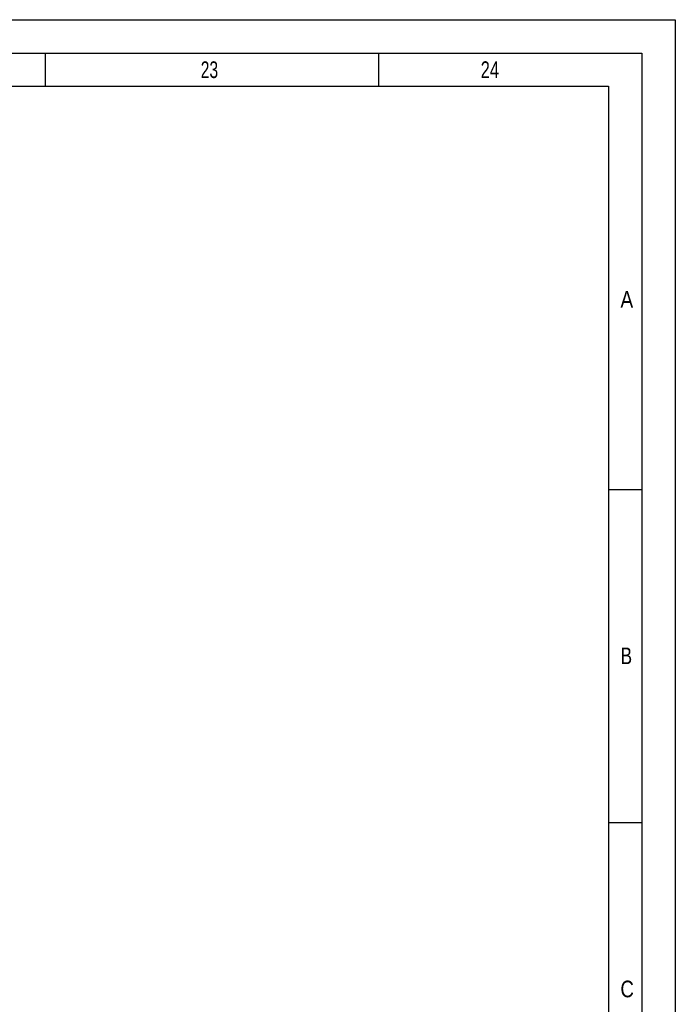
# Model space of a CAD drawing. Header units: millimetres. Extents: x 0 to 1189, y 0 to 841.
# Tile 160 of 160: x 1091 to 1189, y 693 to 841. Entities that reach past the tile are written whole.
import ezdxf

# ---------------------------------------------------------------- set-up
doc = ezdxf.new("R2010")
doc.units = ezdxf.units.MM
doc.header["$LTSCALE"] = 65.395
doc.layers.get('0').update_dxf_attribs({"linetype": 'CONTINUOUS'})
doc.styles.add('TEXTSTYLE_2', font='txt')

msp = doc.modelspace()

# ---------------------------------------------------------------- linework, layer by layer
at = {"color": 5, "linetype": 'CONTINUOUS'}
for p, q in [((0, 841), (1189, 841)), ((1189, 841), (1189, 0)), ((1094.5, 831), (1094.5, 836)), ((1144.5, 831), (1144.5, 836)), ((10, 831), (1179, 831)), ((1179, 831), (1179, 10)), ((1179, 770.5), (1184, 770.5)), ((1179, 720.5), (1184, 720.5))]:
    msp.add_line(p, q, dxfattribs=at)
at = {"color": 6, "linetype": 'CONTINUOUS'}
for p, q in [((5, 836), (1184, 836)), ((1184, 836), (1184, 5))]:
    msp.add_line(p, q, dxfattribs=at)

# ---------------------------------------------------------------- texts
at = {"color": 5, "linetype": 'CONTINUOUS', "style": 'TEXTSTYLE_2'}
for s, width, p in [('23', 0.702381, (1117.806, 832.248)), ('24', 0.738095, (1159.806, 832.248)), ('A', 0.857143, (1180.77091, 797.771)), ('B', 0.785714, (1180.77091, 744.271)), ('C', 0.833333, (1180.77091, 694.271))]:
    msp.add_text(s, height=2.50001, dxfattribs=dict(at, width=width)).set_placement(p)

doc.saveas('drawing.dxf')
